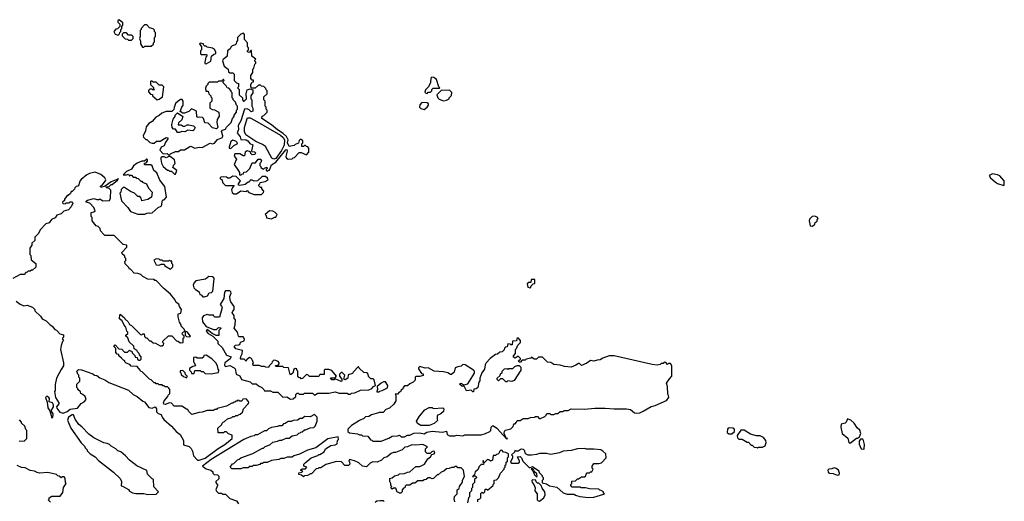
# Model space of a CAD drawing. Extents: x 2386897 to 2565480, y 579156 to 761880.
# Tile 19 of 191: x 2492181 to 2501810, y 596961 to 601670. Entities that reach past the tile are written whole.
import ezdxf

# ---------------------------------------------------------------- set-up
doc = ezdxf.new("R2010")
doc.units = 0

msp = doc.modelspace()

# ---------------------------------------------------------------- linework, layer by layer
at = {"layer": '0CON10XD'}
for points in [[(2493145, 601520), (2493158.3, 601531.7), (2493160, 601545), (2493170, 601555), (2493170, 601575), (2493180, 601585), (2493180, 601605), (2493190, 601615), (2493188.3, 601638.3), (2493155, 601670), (2493141.7, 601658.3), (2493140, 601645), (2493160, 601625), (2493160, 601605), (2493138.3, 601581.7), (2493121.7, 601578.3), (2493100, 601555), (2493115, 601530), (2493145, 601520)], [(2493275, 601470), (2493290, 601485), (2493290, 601505), (2493278.3, 601518.3), (2493245, 601520), (2493225, 601540), (2493195, 601540), (2493181.7, 601528.3), (2493181.7, 601511.7), (2493211.7, 601481.7), (2493235, 601480), (2493245, 601470), (2493275, 601470)], [(2493395, 601400), (2493405, 601410), (2493468.3, 601411.7), (2493488.3, 601431.7), (2493490, 601445), (2493500, 601455), (2493500, 601495), (2493510, 601505), (2493510, 601545), (2493500, 601555), (2493498.3, 601568.3), (2493485, 601580), (2493451.7, 601591.7), (2493425, 601620), (2493401.7, 601618.3), (2493370, 601585), (2493370, 601575), (2493360, 601565), (2493360, 601505), (2493352.5, 601485), (2493361.7, 601461.7), (2493362.5, 601435), (2493381.7, 601401.7), (2493395, 601400)], [(2494345, 600150), (2494355, 600160), (2494368.3, 600161.7), (2494371.7, 600178.3), (2494398.3, 600181.7), (2494430, 600215), (2494455, 600270), (2494488.3, 600271.7), (2494513, 600307), (2494537, 600307), (2494547, 600297), (2494540, 600275), (2494530, 600265), (2494530, 600245), (2494540, 600235), (2494540, 600225), (2494565, 600210), (2494575, 600220), (2494597, 600227), (2494600, 600215), (2494590, 600205), (2494590, 600195), (2494605, 600190), (2494615, 600200), (2494625, 600200), (2494645, 600252.5), (2494685, 600276.2), (2494785, 600397.5), (2494795, 600400), (2494797.5, 600385), (2494783.6, 600333.6), (2494790, 600315), (2494805, 600307.5), (2494845, 600310), (2494855, 600320), (2494868.3, 600321.7), (2494915, 600370), (2494935, 600370), (2494985, 600350), (2495010, 600375), (2495010, 600415), (2494998.3, 600428.3), (2494985, 600430), (2494975, 600440), (2494965, 600440), (2494955, 600430), (2494941.7, 600431.7), (2494940, 600455), (2494950, 600465), (2494950, 600485), (2494935, 600500), (2494925, 600500), (2494915, 600490), (2494908.3, 600461.7), (2494875, 600450), (2494865, 600440), (2494815, 600430), (2494801.2, 600465), (2494807.5, 600495), (2494789.5, 600529.5), (2494757.9, 600557.9), (2494702.1, 600592.1), (2494642.3, 600642.3), (2494550, 600705), (2494551.7, 600728.3), (2494568.3, 600731.7), (2494600, 600765), (2494600, 600785), (2494590, 600795), (2494590, 600815), (2494580, 600825), (2494580, 600875), (2494570, 600885), (2494570, 600915), (2494600, 600945), (2494600, 600975), (2494590, 600985), (2494588.3, 600998.3), (2494568.3, 601018.3), (2494545, 601020), (2494535, 601030), (2494515, 601030), (2494485, 601000), (2494451.7, 601001.7), (2494443, 601013), (2494442.5, 601035), (2494455, 601060), (2494466.7, 601063.3), (2494468.3, 601078.3), (2494455, 601080), (2494440, 601095), (2494440, 601125), (2494460, 601155), (2494460, 601185), (2494470, 601195), (2494480, 601235), (2494490, 601245), (2494490, 601255), (2494480, 601265), (2494480, 601275), (2494490, 601285), (2494450, 601315), (2494448.3, 601368.3), (2494441.7, 601368.3), (2494425, 601350), (2494410, 601355), (2494410, 601365), (2494420, 601375), (2494420, 601395), (2494410, 601405), (2494410, 601445), (2494380, 601475), (2494380, 601525), (2494368.3, 601538.3), (2494345, 601530), (2494310, 601495), (2494310, 601465), (2494300, 601455), (2494297, 601433), (2494287, 601423), (2494260, 601415), (2494245, 601400), (2494240, 601385), (2494213.6, 601366.4), (2494210, 601315), (2494185, 601290), (2494170, 601285), (2494163, 601267), (2494180, 601215), (2494220, 601185), (2494221.7, 601161.7), (2494235, 601150), (2494265, 601150), (2494278.3, 601138.3), (2494280, 601075), (2494301.7, 601051.7), (2494320, 601045), (2494320, 601015), (2494310, 601005), (2494327, 600987), (2494327.5, 600935), (2494360, 600905), (2494360, 600885), (2494370, 600875), (2494377, 600873), (2494400, 600895), (2494396.7, 600945), (2494406.7, 600983.3), (2494435, 600992.5), (2494460, 600985), (2494460, 600955), (2494440, 600925), (2494440, 600895), (2494450, 600885), (2494450, 600825), (2494460, 600805), (2494460, 600775), (2494445, 600770), (2494425, 600790), (2494407, 600797), (2494380, 600795), (2494345, 600680), (2494316.7, 600635), (2494320, 600595), (2494307.5, 600565), (2494336.2, 600525), (2494345, 600500), (2494395, 600495.8), (2494413.3, 600485), (2494430.7, 600460.7), (2494460, 600445), (2494448.3, 600388.3), (2494451.7, 600381.7), (2494477, 600377), (2494490, 600365), (2494477, 600353), (2494455, 600350), (2494441.7, 600361.7), (2494438.3, 600378.3), (2494405, 600387.5), (2494387.5, 600375), (2494380, 600340), (2494365, 600340), (2494335, 600360), (2494285, 600360), (2494280, 600335), (2494302.5, 600305), (2494280, 600255), (2494321.7, 600191.7), (2494330, 600175), (2494331.7, 600151.7), (2494345, 600150)], [(2494005, 601240), (2494050, 601265), (2494058, 601312), (2494075, 601331.2), (2494099.3, 601340.7), (2494100, 601355), (2494085, 601380), (2494065, 601392.5), (2494015, 601400), (2494005, 601410), (2493991.7, 601411.7), (2493980, 601425), (2493980, 601435), (2493945, 601440), (2493940, 601435), (2493960, 601405), (2493960, 601375), (2493950, 601365), (2493950, 601335), (2493955, 601330), (2494005, 601330), (2494010, 601325), (2494010, 601315), (2494000, 601305), (2493990, 601255), (2493991.7, 601241.7), (2494005, 601240)], [(2493645, 600350), (2493655, 600360), (2493705, 600380), (2493735, 600380), (2493753, 600397), (2493791.7, 600398.3), (2493845, 600430), (2493855, 600432.5), (2493895, 600413.3), (2493935, 600422.5), (2493965, 600420), (2494045, 600462.5), (2494065, 600457.5), (2494085, 600462.5), (2494115, 600497.5), (2494163, 600517), (2494166.7, 600535), (2494153, 600577), (2494165, 600590), (2494195, 600600), (2494205, 600620), (2494250, 600665), (2494262.5, 600705), (2494280, 600725), (2494280, 600735), (2494300, 600765), (2494300, 600785), (2494310, 600795), (2494310, 600825), (2494300, 600835), (2494290, 600865), (2494270, 600885), (2494270, 600895), (2494260, 600905), (2494260, 600955), (2494250, 600965), (2494250, 600975), (2494225, 601000), (2494210, 601005), (2494200, 601025), (2494171.7, 601051.7), (2494170, 601065), (2494180, 601075), (2494175, 601090), (2494155, 601070), (2494125, 601070), (2494115, 601060), (2494035, 601060), (2494020, 601045), (2494020, 601035), (2494005, 601020), (2493998.3, 601001.7), (2494001.7, 600971.7), (2494025, 600970), (2494030, 600945), (2494050, 600925), (2494050, 600915), (2494060, 600905), (2494060, 600875), (2494040, 600855), (2494040, 600805), (2494063, 600793), (2494085, 600790), (2494130, 600765), (2494131.7, 600728.3), (2494112.5, 600695), (2494107.5, 600665), (2494117.5, 600615), (2494107, 600603), (2494065, 600613.3), (2494025, 600657.5), (2493991.7, 600661.7), (2493980, 600705), (2493967.5, 600715), (2493935, 600717.5), (2493925, 600712.5), (2493911.7, 600721.7), (2493910, 600775), (2493885, 600790), (2493862.5, 600797.5), (2493835, 600772.5), (2493793, 600757), (2493775, 600757.5), (2493751.7, 600771.7), (2493766.7, 600815), (2493780, 600835), (2493780, 600875), (2493768.3, 600888.3), (2493755, 600890), (2493730, 600875), (2493705, 600850), (2493691.7, 600811.7), (2493688.3, 600791.7), (2493668.3, 600771.7), (2493615, 600772.5), (2493570, 600755), (2493545, 600732.5), (2493513.6, 600716.4), (2493476.4, 600673.6), (2493443.6, 600656.4), (2493418.3, 600621.7), (2493412.5, 600585), (2493390, 600535), (2493391.7, 600521.7), (2493415, 600500), (2493425, 600500), (2493455, 600470), (2493475, 600462.5), (2493495, 600462.5), (2493518.3, 600481.7), (2493555, 600482.5), (2493613, 600517), (2493630, 600515), (2493630, 600505), (2493602.3, 600467.7), (2493592.5, 600437.5), (2493565, 600422.5), (2493550, 600395), (2493585, 600360), (2493621.7, 600361.7), (2493635, 600350), (2493645, 600350)], [(2493525, 600887.5), (2493545, 600892.5), (2493577.5, 600915), (2493590, 601015), (2493575, 601030), (2493545, 601030), (2493515, 601060), (2493485, 601060), (2493475, 601070), (2493465, 601070), (2493460, 601065), (2493460, 601035), (2493488.3, 601008.3), (2493490, 600995), (2493500, 600985), (2493485, 600980), (2493475, 600990), (2493455, 600990), (2493441.7, 600978.3), (2493440, 600965), (2493461.7, 600941.7), (2493478.3, 600938.3), (2493480, 600925), (2493525, 600887.5)], [(2496165, 600950), (2496175, 600960), (2496198.3, 600961.7), (2496210, 600975), (2496211.7, 600988.3), (2496225, 601000), (2496285, 601000), (2496290, 601005), (2496280, 601015), (2496257.5, 601085), (2496230, 601105), (2496213, 601107), (2496203, 601097), (2496200, 601055), (2496180, 601015), (2496150, 600985), (2496143, 600963), (2496151.7, 600951.7), (2496165, 600950)], [(2496325, 600877.5), (2496355, 600882.5), (2496380, 600895), (2496380, 600905), (2496405, 600930), (2496407, 600957), (2496385, 600980), (2496301.7, 600978.3), (2496260, 600935), (2496270, 600905), (2496283, 600893), (2496325, 600877.5)], [(2496135, 600792.5), (2496166.4, 600813.6), (2496180, 600835), (2496178.3, 600848.3), (2496167, 600857), (2496115, 600860), (2496093, 600837), (2496090, 600815), (2496103.3, 600803.3), (2496135, 600792.5)], [(2493745, 600567.5), (2493725, 600567.5), (2493705, 600600), (2493685, 600600), (2493673.3, 600615), (2493670, 600645), (2493683, 600697), (2493700, 600725), (2493700, 600735), (2493725, 600760), (2493777.5, 600725), (2493765, 600690), (2493735, 600660), (2493731.7, 600641.7), (2493761.7, 600641.7), (2493778.3, 600628.3), (2493795, 600627.5), (2493818.3, 600641.7), (2493835, 600642.5), (2493881.7, 600631.7), (2493897, 600617), (2493885, 600590), (2493875, 600582.5), (2493825, 600590), (2493795, 600572.5), (2493765, 600577.5), (2493745, 600567.5)], [(2494665, 600305.5), (2494645.4, 600315.4), (2494585, 600430), (2494555, 600451.1), (2494490.5, 600480.5), (2494391.9, 600545), (2494379.5, 600575), (2494380, 600615), (2494404.3, 600705), (2494410.2, 600709.8), (2494435, 600710), (2494477.3, 600687.3), (2494731.2, 600541.2), (2494757.7, 600517.7), (2494770, 600495), (2494766.6, 600443.4), (2494739.8, 600390.2), (2494685, 600313.8), (2494665, 600305.5)], [(2494245, 600410), (2494275, 600440), (2494307.5, 600455), (2494310, 600465), (2494295, 600482.5), (2494265, 600492.5), (2494245, 600480), (2494230, 600425), (2494230, 600415), (2494245, 600410)], [(2493405, 599770), (2493425, 599780), (2493445, 599782.5), (2493455, 599777.5), (2493475, 599783.3), (2493535, 599832.5), (2493563, 599847), (2493571.7, 599858.3), (2493573, 599897), (2493581.7, 599908.3), (2493595, 599910), (2493617.5, 599935), (2493599.5, 600039.5), (2493551.7, 600101.7), (2493523.3, 600173.3), (2493492.5, 600195), (2493475, 600240), (2493465, 600250), (2493405, 600250), (2493400, 600255), (2493401.7, 600268.3), (2493418.3, 600271.7), (2493431.7, 600288.3), (2493431.7, 600301.7), (2493425, 600307.5), (2493401.7, 600288.3), (2493374, 600286), (2493331.2, 600268.8), (2493295, 600242.5), (2493273, 600207), (2493223.9, 600186.1), (2493192.5, 600152.5), (2493225, 600152.5), (2493245, 600160), (2493255, 600140), (2493265, 600150), (2493275, 600150), (2493291.7, 600131.7), (2493315, 600130), (2493325, 600120), (2493338.3, 600118.3), (2493365, 600090), (2493375, 600090), (2493381.7, 600081.7), (2493420, 600065), (2493441.7, 600021.7), (2493477.5, 599985), (2493470, 599935), (2493435, 599912.5), (2493375, 599900), (2493370, 599925), (2493355, 599940), (2493335, 599940), (2493303, 599973), (2493265, 599990), (2493205, 600030), (2493191.7, 600028.3), (2493171.7, 600008.3), (2493170, 599985), (2493160, 599975), (2493175, 599900), (2493240, 599835), (2493264, 599794), (2493335, 599770), (2493405, 599770)], [(2493705, 600160), (2493717, 600197), (2493680, 600225), (2493688.3, 600251.7), (2493700, 600265), (2493695, 600300), (2493651.7, 600331.7), (2493638.3, 600331.7), (2493615, 600320), (2493595, 600330), (2493575, 600330), (2493561.7, 600318.3), (2493560, 600305), (2493566.2, 600266.2), (2493583.9, 600233.9), (2493625, 600200), (2493635, 600200), (2493645, 600190), (2493665, 600190), (2493695, 600160), (2493705, 600160)], [(2493935, 597363.3), (2493995, 597384), (2494122, 597478), (2494186.7, 597515), (2494257.5, 597575), (2494258.3, 597608.3), (2494221.7, 597621.7), (2494205, 597640), (2494185, 597640), (2494175, 597630), (2494121.7, 597631.7), (2494120, 597675), (2494158.3, 597711.7), (2494160, 597725), (2494170, 597735), (2494185, 597740), (2494213.9, 597766.1), (2494255, 597780), (2494265, 597790), (2494285, 597790), (2494295, 597800), (2494315, 597800), (2494321.7, 597808.3), (2494338.3, 597811.7), (2494358.3, 597831.7), (2494370, 597865), (2494416.7, 597913.3), (2494422.5, 597925), (2494418.3, 597938.3), (2494395, 597962.5), (2494361.7, 597958.3), (2494355, 597940), (2494335, 597940), (2494328.3, 597948.3), (2494315, 597950), (2494308.3, 597941.7), (2494295, 597940), (2494285, 597930), (2494275, 597930), (2494265, 597920), (2494255, 597920), (2494205, 597892.5), (2494113, 597867), (2494105, 597860), (2494085, 597860), (2494075, 597850), (2494015, 597850), (2493967, 597833), (2493935, 597830), (2493865, 597810), (2493831.7, 597841.7), (2493825, 597860), (2493811.7, 597861.7), (2493765, 597890), (2493693, 597893), (2493665, 597920), (2493645, 597922.5), (2493605, 597908.8), (2493590, 597910), (2493586.2, 597925), (2493595, 597942.5), (2493630, 597985), (2493631.7, 597998.3), (2493650, 598015), (2493650, 598055), (2493638.3, 598068.3), (2493625, 598080), (2493605, 598080), (2493595, 598090), (2493581.7, 598091.7), (2493575, 598100), (2493545, 598100), (2493535, 598110), (2493515, 598110), (2493508.3, 598118.3), (2493495, 598120), (2493468.3, 598148.3), (2493450, 598155), (2493378.3, 598228.3), (2493365, 598230), (2493360, 598245), (2493328.3, 598278.3), (2493271.7, 598281.7), (2493258.3, 598298.3), (2493221.7, 598311.7), (2493210, 598325), (2493210, 598335), (2493195, 598340), (2493175, 598360), (2493150, 598385), (2493150, 598395), (2493135, 598400), (2493120, 598415), (2493120, 598455), (2493100, 598475), (2493115, 598490), (2493151.7, 598451.7), (2493178.3, 598448.3), (2493205, 598420), (2493235, 598420), (2493255, 598440), (2493261.7, 598431.7), (2493278.3, 598428.3), (2493281.7, 598411.7), (2493308.3, 598388.3), (2493311.7, 598371.7), (2493328.3, 598368.3), (2493331.7, 598351.7), (2493345, 598340), (2493358.3, 598341.7), (2493368.3, 598351.7), (2493370, 598375), (2493351.7, 598391.7), (2493350, 598405), (2493331.7, 598421.7), (2493330, 598435), (2493301.7, 598451.7), (2493298.3, 598478.3), (2493251.7, 598521.7), (2493238.3, 598558.3), (2493220, 598575), (2493220, 598585), (2493238.3, 598601.7), (2493240, 598615), (2493230, 598625), (2493220, 598665), (2493203, 598683), (2493182.5, 598725), (2493157.5, 598745), (2493160, 598785), (2493165, 598790), (2493206.4, 598756.4), (2493210, 598745), (2493242.5, 598715), (2493255, 598690), (2493275, 598680), (2493361.7, 598591.7), (2493375, 598590), (2493385, 598600), (2493398.3, 598598.3), (2493401.7, 598571.7), (2493415, 598560), (2493425, 598560), (2493451.7, 598531.7), (2493465, 598530), (2493485, 598510), (2493508.3, 598508.3), (2493555, 598480), (2493575, 598480), (2493588.3, 598491.7), (2493590, 598505), (2493580, 598515), (2493581.7, 598528.3), (2493635, 598580), (2493668.3, 598578.3), (2493715, 598530), (2493728.3, 598528.3), (2493755, 598510), (2493780, 598515), (2493780, 598555), (2493788.3, 598561.7), (2493790, 598575), (2493771.7, 598591.7), (2493770, 598605), (2493781.7, 598618.3), (2493800, 598620), (2493800, 598585), (2493811.7, 598571.7), (2493845, 598570), (2493850, 598575), (2493818.3, 598618.3), (2493800, 598620), (2493790, 598645), (2493760, 598675), (2493760, 598685), (2493743, 598713), (2493730, 598765), (2493730, 598795), (2493758.3, 598801.7), (2493762.5, 598835), (2493742.5, 598865), (2493738.8, 598888.8), (2493712.5, 598905), (2493697.5, 598935), (2493656.7, 598985), (2493590.5, 599040.4), (2493515, 599120), (2493501.7, 599121.7), (2493495, 599130), (2493433, 599133), (2493385, 599160), (2493365, 599180), (2493335, 599190), (2493301.7, 599191.7), (2493265, 599230), (2493255, 599230), (2493248.3, 599248.3), (2493211.7, 599281.7), (2493210, 599305), (2493220, 599315), (2493220, 599335), (2493210, 599345), (2493208.3, 599358.3), (2493181.7, 599381.7), (2493180, 599395), (2493230, 599445), (2493230, 599465), (2493191.7, 599471.7), (2493105, 599560), (2493015, 599560), (2493001.7, 599571.7), (2492970, 599605), (2492968.3, 599628.3), (2492948.3, 599648.3), (2492930, 599655), (2492890, 599705), (2492890, 599735), (2492880, 599745), (2492880, 599785), (2492905, 599790), (2492917.5, 599802.5), (2492906.7, 599835), (2492866.1, 599876.1), (2492830, 599885), (2492830, 599895), (2492843.3, 599906.7), (2492905, 599922.5), (2492935, 599912.5), (2492957, 599913), (2492965, 599920), (2492995, 599900), (2493058.3, 599901.7), (2493070, 599925), (2493071.7, 600001.7), (2493055, 600020), (2493030, 600025), (2493030, 600035), (2493055, 600040), (2493075, 600060), (2493085, 600060), (2493138.3, 600101.7), (2493148.3, 600118.3), (2493140, 600110), (2493073.9, 600086.1), (2493018.3, 600041.7), (2492975, 600030), (2492970, 600035), (2492973.3, 600045), (2492988.3, 600051.7), (2493020, 600095), (2493023.3, 600105), (2493014.1, 600124.1), (2492975, 600156.7), (2492919.3, 600179.3), (2492865, 600166.2), (2492837.7, 600152.3), (2492781.7, 600108.3), (2492768.3, 600091.7), (2492760, 600055), (2492748.3, 600041.7), (2492731.7, 600038.3), (2492720, 600025), (2492718.3, 600011.7), (2492695, 599990), (2492685, 599990), (2492678.3, 599971.7), (2492655, 599950), (2492645, 599950), (2492620, 599915), (2492618.3, 599901.7), (2492600, 599885), (2492601.7, 599871.7), (2492625, 599870), (2492635, 599880), (2492665, 599880), (2492675, 599890), (2492695, 599890), (2492700, 599875), (2492685, 599840), (2492658.3, 599811.7), (2492613, 599797), (2492587.5, 599772.5), (2492545, 599760), (2492526.7, 599733.3), (2492493.6, 599716.4), (2492470, 599685), (2492435, 599672.5), (2492380, 599615), (2492365, 599580), (2492330, 599545), (2492328.3, 599511.7), (2492300, 599485), (2492300, 599465), (2492280, 599435), (2492280, 599375), (2492290, 599365), (2492291.7, 599321.7), (2492340, 599285), (2492338.3, 599251.7), (2492305, 599220), (2492295, 599220), (2492285, 599210), (2492265, 599210), (2492255, 599200), (2492241.7, 599198.3), (2492225, 599180), (2492185, 599180), (2492115, 599140)], [(2494545, 599960), (2494565, 599980), (2494570, 599995), (2494550, 600015), (2494548.3, 600028.3), (2494535, 600030), (2494520, 600045), (2494520, 600055), (2494530, 600065), (2494531.7, 600078.3), (2494581.7, 600088.3), (2494610, 600105), (2494605, 600120), (2494585, 600137.5), (2494553.3, 600136.7), (2494507, 600093), (2494475, 600092.5), (2494455, 600102.5), (2494435, 600100), (2494425, 600080), (2494415, 600080), (2494385, 600060), (2494335, 600050), (2494321.7, 600051.7), (2494320, 600065), (2494340, 600095), (2494297, 600137), (2494265, 600140), (2494235, 600120), (2494215, 600120), (2494205, 600130), (2494175, 600132.5), (2494148.3, 600131.7), (2494140, 600125), (2494140, 600115), (2494156.7, 600106.7), (2494167.5, 600075), (2494195, 600050), (2494278.3, 600048.3), (2494261.2, 600028.8), (2494253.3, 600005), (2494259.3, 599979.3), (2494275, 599966.7), (2494301.7, 599968.3), (2494345, 599996.7), (2494395, 599990), (2494405, 600000), (2494421.7, 599981.7), (2494475, 599960), (2494545, 599960)], [(2501805, 600050), (2501810, 600055), (2501807.5, 600095), (2501765, 600142.5), (2501745, 600152.5), (2501695, 600162.5), (2501661.7, 600148.3), (2501673.6, 600123.6), (2501725, 600082.5), (2501745, 600070), (2501805, 600050)], [(2494645, 599722.5), (2494675, 599740), (2494685, 599740), (2494700, 599765), (2494680, 599785), (2494655, 599797.5), (2494625, 599800), (2494580, 599765), (2494590, 599755), (2494595, 599732.5), (2494645, 599722.5)], [(2499935, 599650), (2499958.3, 599671.7), (2499961.7, 599688.3), (2499978.3, 599701.7), (2499980, 599715), (2499990, 599725), (2499978.3, 599738.3), (2499955, 599747.5), (2499930, 599745), (2499905, 599720), (2499900, 599705), (2499910, 599655), (2499935, 599650)], [(2493655, 599232.5), (2493680, 599255), (2493680, 599275), (2493670, 599285), (2493668.3, 599308.3), (2493655, 599310), (2493645, 599320), (2493635, 599310), (2493585, 599310), (2493575, 599320), (2493555, 599320), (2493545, 599330), (2493515, 599332.5), (2493491.7, 599318.3), (2493515, 599272.5), (2493545, 599270), (2493565, 599280), (2493595, 599280), (2493600, 599265), (2493655, 599232.5)], [(2493985, 598960), (2494018.3, 598971.7), (2494035, 599000), (2494057, 599003), (2494070, 599015), (2494082.5, 599135), (2494080, 599145), (2494065, 599157.5), (2494030.7, 599159.3), (2493997, 599133), (2493905, 599116.7), (2493882.5, 599095), (2493877.5, 599075), (2493885, 599050), (2493900.7, 599030.7), (2493935, 599010), (2493941.7, 598981.7), (2493955, 598980), (2493971.7, 598961.7), (2493985, 598960)], [(2497175, 599050), (2497181.7, 599068.3), (2497201.7, 599088.3), (2497218.3, 599091.7), (2497218.3, 599128.3), (2497181.7, 599128.3), (2497178.3, 599101.7), (2497155, 599100), (2497143, 599087), (2497150, 599055), (2497175, 599050)], [(2494828.3, 597958.3), (2494855, 597962.5), (2494880, 597985), (2494880, 598005), (2494895, 598020), (2494905, 598020), (2494915, 598010), (2494955, 598010), (2494965, 598020), (2495045, 598020), (2495065, 598000), (2495095, 598017.5), (2495205, 598020), (2495265, 598032.5), (2495305, 598020), (2495385, 598020), (2495395, 598010), (2495415, 598010), (2495425, 598020), (2495457, 598023), (2495515, 598047.5), (2495595, 598052.5), (2495625, 598063.3), (2495642.5, 598085), (2495660, 598095), (2495648.3, 598148.3), (2495638.3, 598158.3), (2495615, 598160), (2495601.7, 598171.7), (2495591.7, 598181.7), (2495590, 598205), (2495578.3, 598218.3), (2495545, 598220), (2495501.7, 598261.7), (2495495, 598280), (2495442.5, 598225), (2495435, 598210), (2495391.7, 598198.3), (2495390, 598165), (2495365, 598147.5), (2495350, 598155), (2495360, 598195), (2495335, 598220), (2495325, 598220), (2495310, 598205), (2495310, 598185), (2495330, 598155), (2495330, 598135), (2495325, 598132.5), (2495265, 598160), (2495255, 598150), (2495235, 598150), (2495221.7, 598168.3), (2495265, 598170), (2495280, 598185), (2495235, 598240), (2495205, 598250), (2495165, 598250), (2495160, 598245), (2495158.3, 598201.7), (2495115, 598200), (2495105, 598180), (2495015, 598180), (2494998.3, 598198.3), (2494985, 598200), (2494948.3, 598161.7), (2494935, 598160), (2494928.3, 598168.3), (2494911.7, 598171.7), (2494900, 598185), (2494900, 598235), (2494890, 598245), (2494890, 598255), (2494875, 598260), (2494861.7, 598248.3), (2494852.5, 598215), (2494835, 598200), (2494825, 598200), (2494810, 598265), (2494765, 598270), (2494755, 598280), (2494685, 598280), (2494681.7, 598288.3), (2494705, 598290), (2494720, 598305), (2494720, 598315), (2494708.3, 598328.3), (2494687, 598337), (2494665, 598340), (2494650, 598325), (2494648.3, 598311.7), (2494620, 598285), (2494615, 598270), (2494588.3, 598271.7), (2494575, 598280), (2494545, 598280), (2494525, 598290), (2494465, 598290), (2494460, 598305), (2494467.5, 598315), (2494457, 598337), (2494446.4, 598356.4), (2494427, 598367), (2494400, 598345), (2494395, 598330), (2494375, 598350), (2494345, 598350), (2494340, 598355), (2494343, 598377), (2494357, 598403), (2494360, 598435), (2494333, 598443), (2494295, 598452.5), (2494280, 598475), (2494293, 598487), (2494325, 598490), (2494338.3, 598501.7), (2494341.7, 598518.3), (2494375, 598530), (2494380, 598545), (2494365, 598570), (2494325, 598570), (2494320, 598575), (2494310, 598615), (2494277.5, 598655), (2494287.5, 598685), (2494290, 598735), (2494280, 598745), (2494277, 598777), (2494260, 598805), (2494265, 598820), (2494280, 598835), (2494280, 598865), (2494245, 598910), (2494238.3, 598928.3), (2494237, 598963), (2494247.5, 598995), (2494245, 599010), (2494235, 599020), (2494195, 599017.5), (2494183, 599007), (2494177, 598943), (2494140, 598885), (2494155, 598870), (2494160, 598855), (2494135, 598760), (2494085, 598760), (2494075, 598780), (2494035, 598780), (2494015, 598787.5), (2493977, 598773), (2493966.7, 598755), (2493970, 598715), (2494005, 598670), (2494075, 598640), (2494105, 598640), (2494125, 598660), (2494148.3, 598658.3), (2494148.3, 598651.7), (2494128.3, 598631.7), (2494128.3, 598581.7), (2494103, 598583), (2494062.5, 598602.5), (2494015, 598640), (2494003.3, 598625), (2494025, 598602.5), (2494070, 598575), (2494118.3, 598528.3), (2494120, 598505), (2494160, 598465), (2494205, 598390), (2494250, 598375), (2494240, 598355), (2494186.4, 598313.6), (2494182.5, 598295), (2494187.5, 598285), (2494195, 598280), (2494235, 598288.6), (2494277.5, 598265), (2494287.5, 598255), (2494297.5, 598205), (2494335, 598187.5), (2494351.2, 598151.2), (2494435, 598130), (2494455, 598110), (2494495, 598110), (2494515, 598090), (2494550, 598075), (2494570, 598055), (2494575, 598040), (2494635, 598040), (2494655, 598027.5), (2494705, 598027.5), (2494755, 597980), (2494795, 597982.5), (2494828.3, 597958.3)], [(2492145, 598917.5), (2492185, 598890), (2492223, 598873), (2492255, 598877.5), (2492305, 598860), (2492330, 598835), (2492330, 598825), (2492385, 598770), (2492400, 598745), (2492440, 598725), (2492480, 598685), (2492500, 598675), (2492525, 598640), (2492540, 598635), (2492575, 598600), (2492608.3, 598588.3), (2492610, 598565), (2492600, 598555), (2492600, 598545), (2492610, 598535), (2492600, 598525), (2492587.5, 598485), (2492580, 598445), (2492610, 598315), (2492610, 598285), (2492585, 598250), (2492542.5, 598165), (2492528.3, 598101.7), (2492527.5, 598045), (2492520, 598035), (2492532.5, 597975), (2492562.5, 597925), (2492562.5, 597915), (2492542.5, 597885), (2492543, 597873), (2492572.7, 597832.7), (2492606.1, 597823.9), (2492645, 597840), (2492675, 597862.5), (2492745, 597873.3), (2492783, 597917), (2492812.5, 597935), (2492830, 597955), (2492820, 597985), (2492800, 598005), (2492780, 598015), (2492775, 598030), (2492750, 598055), (2492750, 598065), (2492740, 598075), (2492740, 598105), (2492770, 598135), (2492770, 598165), (2492760, 598175), (2492760, 598195), (2492750, 598205), (2492740, 598235), (2492755, 598250), (2492785, 598247.5), (2492897, 598207), (2492913, 598193), (2492935, 598190), (2492965, 598170), (2493015, 598150), (2493053, 598123), (2493245, 598047.5), (2493290, 598005), (2493330, 597985), (2493385, 597940), (2493400, 597935), (2493445, 597880), (2493475, 597872.5), (2493505, 597883.3), (2493520, 597865), (2493520, 597835), (2493535, 597820), (2493565, 597810), (2493573, 597783), (2493590.7, 597760.7), (2493666.4, 597696.4), (2493710, 597645), (2493750, 597615), (2493782.5, 597555), (2493783.6, 597513.6), (2493837, 597497), (2493858.3, 597478.3), (2493871.7, 597451.7), (2493880, 597405), (2493920, 597365), (2493935, 597363.3)], [(2495715, 597550), (2495791.7, 597578.3), (2495825, 597597.5), (2495875, 597600), (2495895, 597607.5), (2495913, 597593), (2495945, 597592.5), (2495975, 597606.7), (2495995, 597607.5), (2496035, 597627.5), (2496095, 597630), (2496135, 597622.5), (2496163, 597637), (2496215, 597647.5), (2496315, 597637.5), (2496355, 597646.7), (2496360, 597615), (2496385, 597600), (2496435, 597600), (2496455, 597607.5), (2496515, 597600), (2496535, 597610), (2496695, 597612.5), (2496737, 597623), (2496780, 597645), (2496787, 597653), (2496793, 597687), (2496805, 597700), (2496815, 597700), (2496846.4, 597676.4), (2496945, 597570), (2496950, 597575), (2496940, 597580), (2496920, 597625), (2496921.7, 597648.3), (2496933, 597657), (2496985, 597670), (2497008.3, 597691.7), (2497015, 597720), (2497025, 597720), (2497040, 597735), (2497045, 597750), (2497075, 597750), (2497105, 597770), (2497155, 597770), (2497175, 597780), (2497217, 597783), (2497225, 597790), (2497245, 597790), (2497261.7, 597771.7), (2497275, 597770), (2497315, 597790), (2497330, 597805), (2497335, 597820), (2497365, 597820), (2497375, 597810), (2497405, 597810), (2497425, 597820), (2497445, 597820), (2497465, 597840), (2497495, 597840), (2497505, 597850), (2497545, 597850), (2497575, 597866.7), (2497705, 597862.5), (2497805, 597872.5), (2497905, 597872.5), (2497995, 597863.8), (2498115, 597866.7), (2498155, 597857.5), (2498195, 597827.5), (2498215, 597823.3), (2498245, 597826.2), (2498278.6, 597841.4), (2498355, 597886.7), (2498395, 597896.7), (2498505, 597947.5), (2498530, 597975), (2498527.5, 597995), (2498518.3, 598008.3), (2498517.5, 598085), (2498507.5, 598115), (2498535, 598160), (2498560, 598185), (2498557.5, 598285), (2498545, 598310), (2498525, 598310), (2498515, 598300), (2498498.3, 598318.3), (2498485, 598320), (2498475, 598310), (2498455, 598310), (2498445, 598300), (2498415, 598292.5), (2498365, 598297.5), (2497995, 598382.5), (2497945, 598382.5), (2497885, 598360), (2497857, 598343), (2497828.3, 598341.7), (2497795, 598330), (2497763, 598337), (2497727, 598313), (2497675, 598290), (2497655, 598310), (2497645, 598310), (2497618.3, 598291.7), (2497573, 598273), (2497508.3, 598278.3), (2497465, 598292.5), (2497405, 598297.5), (2497375, 598317.5), (2497343, 598323), (2497295, 598370), (2497255, 598370), (2497235, 598350), (2497212.5, 598352.5), (2497185, 598370), (2497178.3, 598361.7), (2497135, 598350), (2497125, 598340), (2497095, 598340), (2497078.3, 598321.7), (2497065, 598320), (2497060, 598335), (2497078.3, 598351.7), (2497078.3, 598358.3), (2497055, 598380), (2497025, 598360), (2497011.7, 598371.7), (2497010, 598385), (2497030, 598405), (2497030, 598445), (2497040, 598455), (2497051.7, 598488.3), (2497080, 598515), (2497080, 598535), (2497055, 598560), (2497041.7, 598548.3), (2497038.3, 598531.7), (2497001.7, 598528.3), (2496998.3, 598491.7), (2496985, 598490), (2496978.3, 598498.3), (2496955, 598500), (2496948.3, 598471.7), (2496931.7, 598468.3), (2496921.7, 598458.3), (2496918.3, 598441.7), (2496898.3, 598421.7), (2496875, 598420), (2496855, 598400), (2496835, 598397.5), (2496782.3, 598357.7), (2496743.6, 598316.4), (2496733.6, 598296.4), (2496728, 598252), (2496701.7, 598218.3), (2496682.5, 598165), (2496681.7, 598138.3), (2496670, 598125), (2496660, 598075), (2496645, 598060), (2496621.7, 598058.3), (2496618.3, 598031.7), (2496611.7, 598031.7), (2496597.5, 598047.5), (2496550, 598040), (2496528.3, 598088.3), (2496505, 598087.5), (2496483.3, 598105), (2496495, 598117.5), (2496525, 598100), (2496565, 598111.2), (2496627.5, 598215), (2496627.5, 598235), (2496620, 598245), (2496537, 598297), (2496515, 598300), (2496497, 598283), (2496465, 598277.5), (2496440, 598265), (2496430, 598225), (2496405, 598200), (2496395, 598200), (2496367, 598217), (2496325, 598226.7), (2496233, 598233), (2496176.4, 598266.4), (2496145, 598262.5), (2496095, 598280), (2496080, 598265), (2496080, 598255), (2496111.7, 598211.7), (2496128.3, 598208.3), (2496128.3, 598191.7), (2496095, 598180), (2496055, 598180), (2496050, 598175), (2496050, 598145), (2496030, 598125), (2495995, 598110), (2495975, 598090), (2495945, 598090), (2495930, 598075), (2495928.3, 598061.7), (2495911.7, 598048.3), (2495905, 598030), (2495891.7, 598028.3), (2495875, 598010), (2495851.7, 598008.3), (2495860, 597995), (2495860, 597945), (2495838.3, 597911.7), (2495798.3, 597871.7), (2495761.7, 597858.3), (2495735, 597830), (2495695, 597830), (2495690, 597825), (2495623, 597807), (2495595, 597790), (2495563, 597787), (2495545, 597770), (2495505, 597752.5), (2495427, 597703), (2495390, 597665), (2495390, 597645), (2495405, 597630), (2495485, 597620), (2495505, 597610), (2495525, 597610), (2495535, 597600), (2495587, 597597), (2495611.7, 597561.7), (2495625, 597560), (2495635, 597550), (2495715, 597550)], [(2494055, 598207.5), (2494085, 598212.5), (2494125, 598220), (2494130, 598245), (2494123, 598253), (2494117, 598287), (2494100, 598315), (2494060, 598355), (2494005, 598390), (2493981.7, 598388.3), (2493978.3, 598371.7), (2493965, 598360), (2493915, 598360), (2493905, 598370), (2493881.7, 598368.3), (2493880, 598325), (2493888.3, 598318.3), (2493900, 598285), (2493875, 598280), (2493841.7, 598258.3), (2493840, 598245), (2493858.3, 598228.3), (2493861.7, 598211.7), (2493888.3, 598211.7), (2493895, 598240), (2493945, 598240), (2493955, 598230), (2493975, 598230), (2493995, 598210), (2494055, 598207.5)], [(2496945, 598130), (2496935, 598130), (2496905, 598160), (2496881.7, 598158.3), (2496865, 598140), (2496851.7, 598151.7), (2496850, 598165), (2496878.3, 598191.7), (2496881.7, 598208.3), (2496898.3, 598221.7), (2496900, 598235), (2496923, 598257), (2496945, 598260), (2496955, 598250), (2496965, 598260), (2497005, 598260), (2497021.7, 598278.3), (2497045, 598290), (2497065, 598290), (2497081.7, 598271.7), (2497082.5, 598245), (2497016.4, 598143.6), (2496995, 598133.3), (2496955, 598140), (2496945, 598130)], [(2493815, 598170), (2493820, 598185), (2493801.7, 598201.7), (2493798.3, 598218.3), (2493775, 598240), (2493751.7, 598238.3), (2493750, 598225), (2493758.3, 598218.3), (2493761.7, 598201.7), (2493781.7, 598181.7), (2493815, 598170)], [(2495695, 598030), (2495701.7, 598038.3), (2495727, 598043), (2495778.3, 598071.7), (2495780, 598095), (2495758.3, 598128.3), (2495738.3, 598128.3), (2495715, 598117.5), (2495677.5, 598085), (2495680, 598055), (2495672.5, 598035), (2495675, 598030), (2495695, 598030)], [(2492495, 597777.5), (2492505, 597780), (2492506.7, 597815), (2492490, 597845), (2492512.5, 597885), (2492512.5, 597905), (2492503, 597923), (2492470, 597935), (2492472.5, 597965), (2492466.2, 597976.2), (2492445, 597990), (2492434.5, 597975), (2492451.2, 597931.2), (2492457.5, 597875), (2492474.4, 597844.4), (2492495, 597777.5)], [(2496185, 597702.5), (2496105, 597702.5), (2496070.7, 597720.7), (2496062.5, 597745), (2496092.5, 597795), (2496143.6, 597856.4), (2496185, 597877.5), (2496215, 597880), (2496225, 597870), (2496320, 597875), (2496330, 597865), (2496325, 597840), (2496300, 597815), (2496265, 597800), (2496262.5, 597765), (2496268.3, 597751.7), (2496235, 597722.5), (2496185, 597702.5)], [(2493435, 597027.5), (2493515, 597030), (2493540, 597055), (2493491.7, 597101.7), (2493490, 597175), (2493475, 597180), (2493430, 597225), (2493423, 597263), (2493325, 597307.5), (2493255, 597362.5), (2493216.4, 597406.4), (2493170, 597445), (2493140, 597455), (2493120, 597475), (2493075, 597500), (2493060, 597515), (2493037, 597527), (2493005, 597532.5), (2492905, 597582.5), (2492857, 597617), (2492789.3, 597689.3), (2492760.7, 597710.7), (2492723, 597763), (2492708.3, 597808.3), (2492695, 597807.5), (2492657.5, 597785), (2492650, 597755), (2492682.5, 597675), (2492783.6, 597533.6), (2492815, 597500), (2492820, 597485), (2492840, 597465), (2492840, 597455), (2492870, 597425), (2492920, 597395), (2492950.7, 597360.7), (2493097.5, 597245), (2493162.5, 597185), (2493177.5, 597155), (2493171.7, 597111.7), (2493185, 597110), (2493245, 597077.5), (2493255, 597060), (2493285, 597042.5), (2493317, 597037), (2493395, 597037.5), (2493435, 597027.5)], [(2496437.5, 596955), (2496430, 596985), (2496433, 597007), (2496460, 597035), (2496460, 597075), (2496480, 597085), (2496482.5, 597105), (2496511.7, 597148.3), (2496513, 597167), (2496530, 597205), (2496520, 597265), (2496498.3, 597288.3), (2496465, 597290), (2496455, 597300), (2496435, 597300), (2496427, 597293), (2496405, 597292.5), (2496381.7, 597281.7), (2496355, 597280), (2496330, 597255), (2496303, 597247), (2496275, 597220), (2496265, 597220), (2496227, 597183), (2496215, 597180), (2496195, 597190), (2496175, 597190), (2496157, 597173), (2496135, 597170), (2496125, 597160), (2496075, 597160), (2496045, 597140), (2496021.7, 597138.3), (2495995, 597120), (2495961.7, 597118.3), (2495951.7, 597108.3), (2495948.3, 597091.7), (2495935, 597090), (2495920, 597075), (2495920, 597055), (2495908.3, 597041.7), (2495895, 597040), (2495888.3, 597048.3), (2495871.7, 597051.7), (2495858.3, 597088.3), (2495835, 597090), (2495825, 597080), (2495811.7, 597091.7), (2495820, 597105), (2495810, 597115), (2495810, 597135), (2495800, 597155), (2495800, 597185), (2495825, 597190), (2495845, 597210), (2495885, 597220), (2495895, 597230), (2495945, 597232.5), (2495973, 597247), (2495995, 597250), (2496055, 597300), (2496095, 597302.5), (2496140, 597325), (2496173.6, 597376.4), (2496197.5, 597395), (2496212.5, 597417.5), (2496235.9, 597424.1), (2496240, 597435), (2496236.7, 597446.7), (2496225, 597450), (2496210, 597445), (2496195, 597430), (2496165, 597430), (2496150, 597445), (2496150, 597475), (2496170, 597495), (2496125, 597516.7), (2496055, 597508.8), (2496015, 597513.3), (2495975, 597493.3), (2495948.3, 597491.7), (2495920, 597465), (2495855, 597437.5), (2495835, 597437.5), (2495813, 597427), (2495775, 597397.5), (2495743, 597387), (2495720, 597365), (2495677, 597343), (2495633, 597347), (2495610, 597335), (2495571.7, 597298.3), (2495535, 597303.3), (2495497, 597337), (2495455, 597357.5), (2495405, 597370), (2495400, 597355), (2495407, 597347), (2495410, 597325), (2495395, 597310), (2495361.7, 597311.7), (2495327, 597347), (2495278.3, 597351.7), (2495175, 597320), (2495125, 597290), (2495105, 597290), (2495098.3, 597281.7), (2495081.7, 597278.3), (2495035, 597230), (2495025, 597230), (2494997, 597213), (2494965, 597210), (2494955, 597200), (2494938.3, 597218.3), (2494911.7, 597221.7), (2494911.7, 597238.3), (2494940, 597245), (2494950, 597255), (2494931.7, 597261.7), (2494931.7, 597268.3), (2494945, 597280), (2494975, 597280), (2494990, 597295), (2494960, 597305), (2494960, 597325), (2494971.7, 597338.3), (2495033, 597387), (2495095, 597410), (2495105, 597420), (2495115, 597420), (2495160, 597445), (2495170, 597475), (2495223, 597507), (2495267, 597513), (2495286.4, 597523.6), (2495290, 597555), (2495300, 597565), (2495295, 597590), (2495195, 597572.5), (2495077, 597483), (2494995, 597460), (2494917, 597423), (2494863, 597407), (2494845, 597392.5), (2494798.3, 597391.7), (2494765, 597380), (2494735, 597380), (2494715, 597370), (2494645, 597360), (2494601.7, 597341.7), (2494565, 597340), (2494555, 597330), (2494535, 597330), (2494528.3, 597321.7), (2494495, 597310), (2494465, 597310), (2494455, 597300), (2494425, 597300), (2494415, 597290), (2494365, 597290), (2494345, 597280), (2494255, 597280), (2494240, 597295), (2494261.7, 597328.3), (2494275, 597330), (2494311.7, 597368.3), (2494328.3, 597371.7), (2494343, 597387), (2494461.7, 597428.3), (2494555, 597480), (2494565, 597480), (2494583, 597497), (2494627, 597513), (2494655, 597540), (2494701.7, 597548.3), (2494725, 597560), (2494745, 597560), (2494788.3, 597578.3), (2494815, 597580), (2494845, 597600), (2494895, 597610), (2494911.7, 597628.3), (2494925, 597630), (2494931.7, 597638.3), (2494945, 597640), (2494965, 597660), (2494975, 597660), (2495020.7, 597679.3), (2495056.4, 597683.6), (2495070, 597695), (2495090, 597745), (2495090, 597785), (2495065, 597810), (2495023, 597787), (2494968.3, 597791.7), (2494945, 597770), (2494925, 597770), (2494897, 597753), (2494855, 597750), (2494835, 597740), (2494805, 597740), (2494778.3, 597721.7), (2494761.7, 597718.3), (2494745, 597700), (2494715, 597700), (2494701.7, 597691.7), (2494645, 597682.5), (2494615, 597670), (2494595, 597650), (2494575, 597650), (2494505, 597610), (2494485, 597610), (2494475, 597600), (2494440, 597595), (2494373.3, 597565), (2494055, 597370), (2493970, 597305), (2494005, 597280), (2494050, 597265), (2494068.3, 597248.3), (2494070, 597235), (2494081.7, 597221.7), (2494115, 597220), (2494128.3, 597208.3), (2494128.3, 597181.7), (2494100, 597155), (2494100, 597145), (2494120, 597115), (2494111.7, 597108.3), (2494100, 597075), (2494105, 597060), (2494125, 597040), (2494155, 597040), (2494165, 597030), (2494195, 597030), (2494235, 596990), (2494300, 596965), (2494320, 596935)], [(2492175, 597552.5), (2492225, 597550), (2492250, 597575), (2492250, 597655), (2492241.7, 597661.7), (2492230, 597695), (2492200, 597725), (2492200, 597735), (2492178.3, 597758.3)], [(2499145, 597620), (2499172.5, 597645), (2499172.5, 597665), (2499155, 597677.5), (2499125, 597680), (2499110, 597675), (2499102.5, 597665), (2499100, 597635), (2499115, 597620), (2499145, 597620)], [(2500295, 597530), (2500305, 597532.5), (2500363, 597577), (2500375, 597577.5), (2500395, 597590), (2500406.7, 597625), (2500398.3, 597658.3), (2500370.7, 597680.7), (2500342.5, 597725), (2500310, 597755), (2500275, 597767.5), (2500262.5, 597735), (2500252.5, 597725), (2500214, 597716), (2500210, 597685), (2500223.9, 597623.9), (2500278.3, 597578.3), (2500290, 597535), (2500295, 597530)], [(2499395, 597480), (2499405, 597490), (2499445, 597490), (2499470, 597505), (2499480, 597535), (2499477.5, 597555), (2499456.4, 597586.4), (2499421.7, 597601.7), (2499385, 597602.5), (2499328.3, 597618.3), (2499265, 597657.5), (2499233.6, 597656.4), (2499197.5, 597605), (2499200.7, 597580.7), (2499215, 597570), (2499245, 597570), (2499295, 597540), (2499308.3, 597538.3), (2499335, 597510), (2499345, 597510), (2499365, 597490), (2499388.3, 597488.3), (2499395, 597480)], [(2500435, 597470), (2500440, 597475), (2500442.5, 597515), (2500432.5, 597555), (2500425, 597570), (2500405, 597570), (2500390.7, 597549.3), (2500390.7, 597520.7), (2500410, 597475), (2500435, 597470)], [(2496660, 596955), (2496661.7, 596978.3), (2496680, 596985), (2496690, 596995), (2496691.7, 597038.3), (2496705, 597050), (2496718.3, 597041.7), (2496730, 597055), (2496731.7, 597078.3), (2496745, 597080), (2496755, 597070), (2496810, 597115), (2496810, 597125), (2496820, 597135), (2496821.7, 597168.3), (2496845, 597170), (2496865, 597190), (2496883, 597237), (2496920, 597275), (2496920, 597285), (2496930, 597295), (2496930, 597315), (2496938.3, 597321.7), (2496940, 597345), (2496950, 597355), (2496950, 597385), (2496960, 597395), (2496960, 597425), (2496935, 597440), (2496911.7, 597441.7), (2496895, 597460), (2496881.7, 597458.3), (2496871.7, 597448.3), (2496870, 597435), (2496858.3, 597421.7), (2496845, 597420), (2496835, 597410), (2496811.7, 597408.3), (2496805, 597362.5), (2496785, 597352.5), (2496768.3, 597368.3), (2496755, 597370), (2496725, 597340), (2496720, 597340), (2496715, 597360), (2496710, 597345), (2496720, 597340), (2496718.3, 597321.7), (2496695, 597320), (2496675, 597300), (2496660, 597270), (2496635, 597250), (2496628.3, 597221.7), (2496610, 597205), (2496615, 597200), (2496620, 597210), (2496635, 597210), (2496650, 597195), (2496630, 597175), (2496630, 597145), (2496610, 597125), (2496610, 597095), (2496600, 597085), (2496600, 597065), (2496580, 597045), (2496580, 597005), (2496570, 596995), (2496560, 596945)], [(2497745, 596997.5), (2497795, 597002.5), (2497895, 597030), (2497900, 597035), (2497891.7, 597041.7), (2497890, 597055), (2497868.3, 597068.3), (2497855, 597070), (2497845, 597080), (2497755, 597082.5), (2497715, 597092.5), (2497672.5, 597092.5), (2497665, 597100), (2497585, 597100), (2497570, 597115), (2497570, 597125), (2497580, 597135), (2497581.7, 597158.3), (2497615, 597160), (2497635, 597180), (2497645, 597180), (2497675, 597200), (2497705, 597200), (2497718.3, 597211.7), (2497720, 597225), (2497731.7, 597238.3), (2497755, 597240), (2497761.7, 597248.3), (2497775, 597250), (2497790, 597275), (2497780, 597285), (2497780, 597305), (2497795, 597330), (2497845, 597330), (2497871.7, 597338.3), (2497916.7, 597385), (2497912.5, 597425), (2497885, 597452.5), (2497865, 597463.3), (2497795, 597472.5), (2497725, 597470), (2497705, 597477.5), (2497636.4, 597473.6), (2497575, 597458.8), (2497495, 597450), (2497460, 597435), (2497375, 597417.5), (2497333, 597427), (2497265, 597427.5), (2497235, 597417.5), (2497185, 597412.5), (2497155, 597412.5), (2497133, 597423), (2497123, 597433), (2497120, 597455), (2497109.3, 597469.3), (2497085, 597472.5), (2497055, 597450), (2497035, 597450), (2497021.7, 597458.3), (2497018.3, 597441.7), (2496990, 597415), (2497000, 597405), (2497000, 597385), (2496980, 597345), (2496995, 597332.5), (2497057, 597333), (2497070, 597345), (2497070, 597355), (2497050, 597395), (2497075, 597400), (2497087, 597387), (2497100, 597355), (2497165, 597290), (2497195, 597300), (2497258.3, 597258.3), (2497261.7, 597241.7), (2497290, 597215), (2497290, 597205), (2497300, 597195), (2497300, 597175), (2497290, 597165), (2497291.7, 597141.7), (2497331.7, 597131.7), (2497363, 597113), (2497435, 597100), (2497495, 597042.5), (2497535, 597030), (2497605, 597030), (2497615, 597020), (2497658.3, 597008.3), (2497745, 596997.5)], [(2492481.7, 596951.7), (2492460, 596975), (2492468.3, 596981.7), (2492470, 596995), (2492495, 597010), (2492578.3, 597011.7), (2492601.7, 597048.3), (2492610, 597095), (2492636.7, 597135), (2492630, 597145), (2492625, 597187.5), (2492615, 597200), (2492595, 597200), (2492585, 597190), (2492568.3, 597208.3), (2492555, 597210), (2492541.7, 597221.7), (2492455, 597242.5), (2492375, 597237.5), (2492353.3, 597243.3), (2492327, 597257), (2492283, 597263), (2492235, 597290), (2492198.3, 597291.7), (2492155, 597310)], [(2497235, 597200), (2497240, 597205), (2497238.3, 597228.3), (2497211.7, 597251.7), (2497210, 597265), (2497198.3, 597278.3), (2497181.7, 597278.3), (2497198.3, 597258.3), (2497215, 597220), (2497235, 597200)], [(2500175, 597216.7), (2500195, 597220), (2500196.7, 597235), (2500187, 597267), (2500165, 597282.5), (2500145, 597287.5), (2500121.7, 597278.3), (2500095, 597276.7), (2500083.3, 597265), (2500087.5, 597245), (2500100, 597235), (2500135, 597233.3), (2500175, 597216.7)], [(2497265, 596962.5), (2497307.5, 596995), (2497320, 597025), (2497316.2, 597055), (2497289.3, 597089.3), (2497280, 597115), (2497258.3, 597138.3), (2497245, 597140), (2497231.7, 597151.7), (2497228.3, 597168.3), (2497195, 597170), (2497190, 597165), (2497192.5, 597145), (2497210, 597125), (2497221.7, 597091.7), (2497220, 597065), (2497240, 597035), (2497242.5, 596975), (2497250, 596965), (2497265, 596962.5)], [(2495657, 596953), (2495673, 596967), (2495705, 596970), (2495735, 596970), (2495745, 596960)]]:
    msp.add_lwpolyline(points, dxfattribs=at)

doc.saveas('drawing.dxf')
